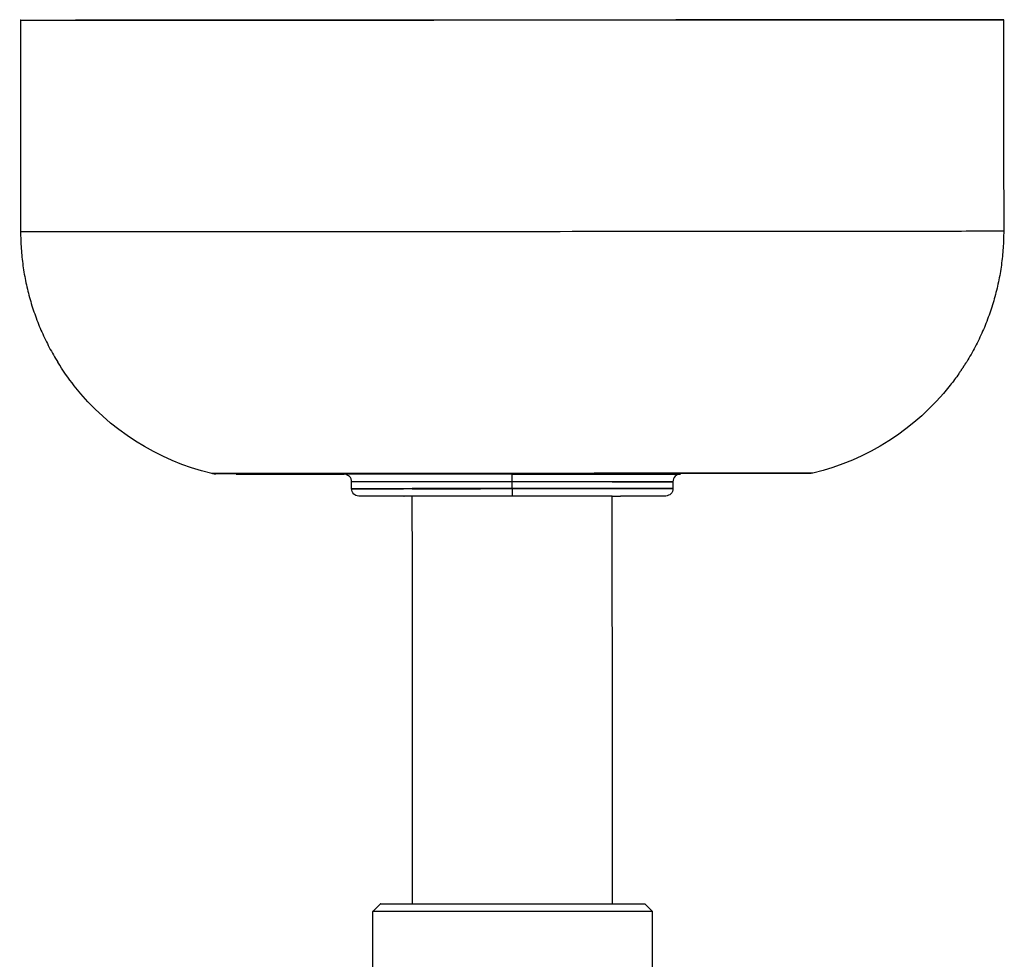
# Model space of a CAD drawing. Header units: millimetres. Extents: x -3019 to -673, y -582 to 1054.
# Tile 8 of 12: x -1285 to -1155, y -458 to -333. Entities that reach past the tile are written whole.
import ezdxf

# ---------------------------------------------------------------- set-up
doc = ezdxf.new("R2010")
doc.units = ezdxf.units.MM
doc.layers.add('Make2D$Visible$Curvas', color=7, linetype='Continuous')

msp = doc.modelspace()

# ---------------------------------------------------------------- linework, layer by layer
at = {"layer": 'Make2D$Visible$Curvas', "color": 7, "lineweight": -3, "true_color": 0xffffff}
for points, knots in [([(-1285.17, -333.52), (-1285.17, -333.51), (-1220.17, -333.47), (-1155.17, -333.43), (-1155.17, -333.44)], [0, 0, 0, 102.101761, 102.101761, 204.203522, 204.203522, 204.203522]), ([(-1155.17, -333.44), (-1155.17, -333.45), (-1220.17, -333.49), (-1285.17, -333.53), (-1285.17, -333.52)], [-204.203522, -204.203522, -204.203522, -102.101761, -102.101761, 0, 0, 0]), ([(-1237.57, -450.33), (-1237.57, -450.33), (-1220.09, -450.32), (-1202.62, -450.31), (-1202.62, -450.3)], [0, 0, 0, 27.453321, 27.453321, 54.906643, 54.906643, 54.906643]), ([(-1201.6, -451.32), (-1201.6, -451.33), (-1220.09, -451.34), (-1238.59, -451.35), (-1238.59, -451.35)], [0, 0, 0, 29.052602, 29.052602, 58.105204, 58.105204, 58.105204])]:
    msp.add_rational_spline(points, [1, 0.707106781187, 1, 0.707106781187, 1], degree=2, knots=knots, dxfattribs=at)
for points, degree in [([(-1285.17, -333.52), (-1285.15, -361.44)], 1), ([(-1156.17, -333.44), (-1156.17, -333.44)], 1), ([(-1155.17, -333.44), (-1155.15, -361.36)], 1), ([(-1155.15, -361.36), (-1155.15, -361.36), (-1155.15, -361.36), (-1155.15, -361.36)], 3), ([(-1254.55, -393.43), (-1258.05, -393.43), (-1260.02, -393.43), (-1259.87, -393.43)], 3), ([(-1254.55, -393.42), (-1251.04, -393.42), (-1245.99, -393.42), (-1240, -393.41)], 3), ([(-1240, -393.42), (-1245.99, -393.43), (-1251.04, -393.43), (-1254.55, -393.43)], 3), ([(-1251.74, -393.53), (-1249.36, -393.53), (-1246.14, -393.53), (-1242.38, -393.52)], 3), ([(-1238.38, -393.52), (-1239.77, -393.52), (-1241.1, -393.52), (-1242.38, -393.52)], 3), ([(-1240, -393.41), (-1237.89, -393.41), (-1235.65, -393.41), (-1233.35, -393.41)], 3), ([(-1233.19, -393.52), (-1234.98, -393.52), (-1236.72, -393.52), (-1238.38, -393.52)], 3), ([(-1220.13, -393.52), (-1226.58, -393.52), (-1232.89, -393.53), (-1238.38, -393.53)], 3), ([(-1220.13, -393.51), (-1224.9, -393.51), (-1229.46, -393.52), (-1233.19, -393.52)], 3), ([(-1220.13, -393.52), (-1215.35, -393.52), (-1210.78, -393.51), (-1207.05, -393.51)], 3), ([(-1220.13, -393.52), (-1220.13, -393.52), (-1220.13, -393.52), (-1220.13, -393.52)], 3), ([(-1207.05, -393.5), (-1207.06, -393.5), (-1207.07, -393.5), (-1207.08, -393.5)], 3), ([(-1207.05, -393.51), (-1203.37, -393.51), (-1200.49, -393.5), (-1199.03, -393.5)], 3), ([(-1206.91, -393.39), (-1204.61, -393.39), (-1202.37, -393.39), (-1200.26, -393.39)], 3), ([(-1200.26, -393.4), (-1202.37, -393.4), (-1204.6, -393.4), (-1206.91, -393.4)], 3), ([(-1206.91, -393.44), (-1206.91, -393.51)], 1), ([(-1200.26, -393.39), (-1194.27, -393.38), (-1189.22, -393.38), (-1185.71, -393.38)], 3), ([(-1185.71, -393.39), (-1189.22, -393.39), (-1194.27, -393.39), (-1200.26, -393.4)], 3), ([(-1199.03, -393.5), (-1199.01, -393.5), (-1198.99, -393.5), (-1198.97, -393.5)], 3), ([(-1198.97, -393.5), (-1198.99, -393.5), (-1199.01, -393.5), (-1199.03, -393.5)], 3), ([(-1198.97, -393.5), (-1198.3, -393.5), (-1197.94, -393.5), (-1197.89, -393.5)], 3), ([(-1197.89, -393.5), (-1197.88, -393.5), (-1197.88, -393.5), (-1197.88, -393.5)], 3), ([(-1181.04, -393.38), (-1181.87, -393.38), (-1183.48, -393.39), (-1185.71, -393.39)], 3), ([(-1180.38, -393.38), (-1180.38, -393.38), (-1180.61, -393.38), (-1181.04, -393.38)], 3), ([(-1241.37, -394.54), (-1241.37, -394.54), (-1241.37, -394.54), (-1241.37, -394.54)], 3), ([(-1241.37, -395.44), (-1241.37, -394.54)], 1), ([(-1220.13, -395.42), (-1220.13, -394.53)], 1), ([(-1220.13, -395.42), (-1220.13, -395.43)], 1), ([(-1198.89, -394.51), (-1198.89, -395.41)], 1), ([(-1220.13, -396.42), (-1225.72, -396.43), (-1230.78, -396.43), (-1234.45, -396.43)], 3), ([(-1234.45, -396.43), (-1234.44, -396.43), (-1234.44, -396.43), (-1234.44, -396.43)], 3), ([(-1233.31, -450.32), (-1233.35, -396.43)], 1), ([(-1233.35, -396.43), (-1233.35, -396.43)], 1), ([(-1220.13, -396.42), (-1220.13, -396.42), (-1220.13, -396.42), (-1220.13, -396.42)], 3), ([(-1220.13, -396.42), (-1220.13, -396.42), (-1220.13, -396.42), (-1220.13, -396.42)], 3), ([(-1206.91, -396.42), (-1210.46, -396.42), (-1215.08, -396.42), (-1220.13, -396.42)], 3), ([(-1206.91, -396.42), (-1206.53, -396.41), (-1206.17, -396.41), (-1205.82, -396.41)], 3), ([(-1206.88, -450.31), (-1206.91, -396.42)], 1), ([(-1205.81, -396.41), (-1205.81, -396.41), (-1205.81, -396.41), (-1205.82, -396.41)], 3), ([(-1238.59, -451.35), (-1237.57, -450.33)], 1), ([(-1201.6, -451.32), (-1202.62, -450.3)], 1), ([(-1238.58, -465.29), (-1238.59, -451.35)], 1), ([(-1201.59, -465.27), (-1201.6, -451.32)], 1)]:
    msp.add_open_spline(points, degree=degree, dxfattribs=at)
for points, knots in [([(-1285.15, -361.44), (-1285.15, -361.45), (-1281.61, -361.45), (-1267.32, -361.44), (-1245.67, -361.43), (-1220.15, -361.42), (-1194.63, -361.4), (-1172.98, -361.38), (-1158.69, -361.37), (-1155.15, -361.36), (-1155.15, -361.36)], [-207.242549, -207.242549, -207.242549, -207.242549, -181.871185, -155.889587, -129.907989, -103.926392, -77.944794, -51.963196, -25.981598, -0.599403, -0.599403, -0.599403, -0.599403]), ([(-1259.88, -393.43), (-1267.06, -391.72), (-1273.46, -387.64), (-1278.05, -381.84), (-1278.84, -380.84), (-1279.57, -379.8), (-1280.23, -378.72)], [0.046713, 0.046713, 0.046713, 0.046713, 22.415121, 22.415121, 22.415121, 26.270419, 26.270419, 26.270419, 26.270419]), ([(-1161.09, -380.24), (-1161.45, -380.76), (-1161.83, -381.27), (-1162.22, -381.77), (-1166.81, -387.57), (-1173.2, -391.66), (-1180.38, -393.38)], [20.747373, 20.747373, 20.747373, 20.747373, 22.652203, 22.652203, 22.652203, 45.022863, 45.022863, 45.022863, 45.022863]), ([(-1180.39, -393.38), (-1180.46, -393.4), (-1180.58, -393.41), (-1180.71, -393.42), (-1180.72, -393.42), (-1180.74, -393.42), (-1180.76, -393.42), (-1180.88, -393.42), (-1181.08, -393.42), (-1181.84, -393.42), (-1182.54, -393.42), (-1185.46, -393.43), (-1188.45, -393.43), (-1192.26, -393.43), (-1199.66, -393.44), (-1209.69, -393.44), (-1220.13, -393.45), (-1230.57, -393.46), (-1240.6, -393.46), (-1248, -393.47), (-1251.81, -393.47), (-1254.8, -393.47), (-1257.72, -393.47), (-1258.42, -393.47), (-1259.18, -393.47), (-1259.38, -393.47), (-1259.5, -393.47), (-1259.52, -393.47), (-1259.54, -393.47), (-1259.55, -393.47), (-1259.68, -393.46), (-1259.8, -393.45), (-1259.87, -393.43)], [1.992396, 1.992396, 1.992396, 1.992396, 2.223134, 2.223134, 2.570866, 2.570866, 3.740624, 3.740624, 8.744734, 8.744734, 16.597628, 16.597628, 33.187246, 33.187246, 33.187246, 64.945447, 64.945447, 64.945447, 96.703649, 96.703649, 96.703649, 113.293266, 113.293266, 121.146161, 121.146161, 126.150271, 126.150271, 127.320029, 127.320029, 127.66776, 127.66776, 127.898499, 127.898499, 127.898499, 127.898499]), ([(-1259.53, -393.47), (-1259.51, -393.47), (-1259.49, -393.47), (-1259.47, -393.47), (-1259.42, -393.46), (-1259.38, -393.46), (-1259.33, -393.45), (-1259.3, -393.45), (-1259.26, -393.44), (-1259.22, -393.43)], [0.3391755, 0.3391755, 0.3391755, 0.3391755, 0.405881, 0.405881, 0.405881, 0.5394271, 0.5394271, 0.5394271, 0.6533888, 0.6533888, 0.6533888, 0.6533888]), ([(-1251.74, -393.54), (-1254.93, -393.54), (-1256.63, -393.54), (-1256.63, -393.54), (-1256.63, -393.54)], [0, 0, 0, 0, 19.553745, 19.566412, 19.566412, 19.566412, 19.566412]), ([(-1238.38, -393.53), (-1241.12, -393.53), (-1243.66, -393.53), (-1245.94, -393.54), (-1248.2, -393.54), (-1250.15, -393.54), (-1251.74, -393.54)], [19.644376, 19.644376, 19.644376, 19.644376, 29.410343, 29.410343, 29.410343, 39.288417, 39.288417, 39.288417, 39.288417]), ([(-1241.37, -394.54), (-1241.37, -394.27), (-1241.48, -394.01), (-1241.67, -393.82), (-1241.75, -393.74), (-1241.84, -393.68), (-1242.01, -393.6), (-1242.21, -393.55), (-1242.29, -393.53)], [37.100218, 37.100218, 37.100218, 37.100218, 37.912289, 37.912289, 37.912289, 38.256199, 38.256199, 38.451562, 38.451562, 38.451562, 38.451562]), ([(-1206.91, -393.4), (-1211.15, -393.41), (-1222.58, -393.41), (-1234.01, -393.42), (-1240, -393.42)], [-35.070603, -35.070603, -35.070603, -35.070603, -21.289122, 0, 0, 0, 0]), ([(-1220.13, -393.51), (-1220.13, -393.5), (-1220.13, -393.49), (-1220.13, -393.49), (-1220.13, -393.48), (-1220.13, -393.47), (-1220.13, -393.46), (-1220.13, -393.44), (-1220.13, -393.43), (-1220.13, -393.42), (-1220.13, -393.41), (-1220.13, -393.41), (-1220.13, -393.41)], [0.1775535, 0.1775535, 0.1775535, 0.1775535, 0.2620928, 0.2620928, 0.2620928, 0.3624758, 0.3624758, 0.3624758, 0.4644559, 0.4644559, 0.4644559, 0.4700486, 0.4700486, 0.4700486, 0.4700486]), ([(-1220.13, -394.53), (-1220.13, -394.51), (-1220.13, -394.48), (-1220.13, -394.46), (-1220.13, -394.43), (-1220.13, -394.4), (-1220.13, -394.36), (-1220.13, -394.33), (-1220.13, -394.3), (-1220.13, -394.26), (-1220.13, -394.23), (-1220.13, -394.2), (-1220.13, -394.17), (-1220.13, -394.14), (-1220.13, -394.1), (-1220.13, -394.07), (-1220.13, -394.04), (-1220.13, -394.01), (-1220.13, -393.98), (-1220.13, -393.95), (-1220.13, -393.93), (-1220.13, -393.9), (-1220.13, -393.87), (-1220.13, -393.85), (-1220.13, -393.82), (-1220.13, -393.82), (-1220.13, -393.81), (-1220.13, -393.81), (-1220.13, -393.79), (-1220.13, -393.78), (-1220.13, -393.77), (-1220.13, -393.75), (-1220.13, -393.73), (-1220.13, -393.71), (-1220.13, -393.69), (-1220.13, -393.67), (-1220.13, -393.65), (-1220.13, -393.63), (-1220.13, -393.62), (-1220.13, -393.6), (-1220.13, -393.59), (-1220.13, -393.58), (-1220.13, -393.57), (-1220.13, -393.56), (-1220.13, -393.55), (-1220.13, -393.54), (-1220.13, -393.53), (-1220.13, -393.53), (-1220.13, -393.52)], [-1.583761, -1.583761, -1.583761, -1.583761, -1.52163, -1.52163, -1.52163, -1.420024, -1.420024, -1.420024, -1.31806, -1.31806, -1.31806, -1.21705, -1.21705, -1.21705, -1.114423, -1.114423, -1.114423, -1.011579, -1.011579, -1.011579, -0.908133, -0.908133, -0.908133, -0.803767, -0.803767, -0.803767, -0.780559, -0.780559, -0.780559, -0.72867, -0.72867, -0.72867, -0.623716, -0.623716, -0.623716, -0.519459, -0.519459, -0.519459, -0.415622, -0.415622, -0.415622, -0.311858, -0.311858, -0.311858, -0.207826, -0.207826, -0.207826, -0.103231, -0.103231, -0.103231, -0.103231]), ([(-1197.89, -393.5), (-1197.89, -393.5), (-1197.9, -393.5), (-1198, -393.51), (-1198.24, -393.57), (-1198.42, -393.65), (-1198.51, -393.71), (-1198.59, -393.8), (-1198.78, -393.99), (-1198.89, -394.24), (-1198.89, -394.51)], [35.520067, 35.520067, 35.520067, 35.520067, 35.644918, 35.644918, 35.865214, 35.865214, 36.209125, 36.209125, 36.209125, 37.021196, 37.021196, 37.021196, 37.021196]), ([(-1180.73, -393.42), (-1180.73, -393.42), (-1180.74, -393.42), (-1180.75, -393.42), (-1180.79, -393.42), (-1180.84, -393.41), (-1180.88, -393.41), (-1180.92, -393.4), (-1180.97, -393.4), (-1181.01, -393.39), (-1181.02, -393.39), (-1181.03, -393.38), (-1181.04, -393.38)], [2.2119341, 2.2119341, 2.2119341, 2.2119341, 2.2327542, 2.2327542, 2.2327542, 2.3643563, 2.3643563, 2.3643563, 2.4971347, 2.4971347, 2.4971347, 2.524332, 2.524332, 2.524332, 2.524332]), ([(-1220.13, -394.53), (-1224.69, -394.53), (-1233.41, -394.53), (-1240.33, -394.54), (-1241.37, -394.54), (-1241.37, -394.54)], [0, 0, 0, 0, 13.936699, 27.873398, 34.841748, 34.841748, 34.841748, 34.841748]), ([(-1241.37, -395.44), (-1241.37, -395.44), (-1240.38, -395.44), (-1236.56, -395.44), (-1233.35, -395.43)], [95.425877, 95.425877, 95.425877, 95.425877, 101.787602, 113.628015, 113.628015, 113.628015, 113.628015]), ([(-1234.45, -396.43), (-1236.4, -396.43), (-1237.94, -396.43), (-1239.44, -396.43), (-1239.8, -396.43), (-1240.19, -396.43), (-1240.29, -396.43), (-1240.36, -396.43), (-1240.37, -396.43), (-1240.38, -396.43), (-1240.38, -396.44), (-1240.5, -396.43), (-1240.74, -396.37), (-1240.91, -396.29), (-1241, -396.22), (-1241.08, -396.14), (-1241.27, -395.96), (-1241.37, -395.7), (-1241.37, -395.44)], [16.316461, 16.316461, 16.316461, 16.316461, 24.946809, 24.946809, 29.03218, 29.03218, 31.638854, 31.638854, 32.253873, 32.253873, 32.448011, 32.448011, 32.663582, 32.663582, 32.999388, 32.999388, 32.999388, 33.799949, 33.799949, 33.799949, 33.799949]), ([(-1233.35, -395.44), (-1236.56, -395.44), (-1240.38, -395.44), (-1241.37, -395.44), (-1241.37, -395.44)], [77.22322, 77.22322, 77.22322, 77.22322, 89.064152, 95.425877, 95.425877, 95.425877, 95.425877]), ([(-1220.13, -395.42), (-1224.69, -395.43), (-1229.35, -395.43), (-1233.11, -395.43), (-1233.35, -395.43)], [0, 0, 0, 0, 13.936699, 14.904799, 14.904799, 14.904799, 14.904799]), ([(-1233.35, -395.44), (-1233.11, -395.44), (-1229.35, -395.44), (-1224.69, -395.43), (-1220.13, -395.43)], [54.779556, 54.779556, 54.779556, 54.779556, 55.746796, 69.683495, 69.683495, 69.683495, 69.683495]), ([(-1206.91, -394.52), (-1207.15, -394.52), (-1210.9, -394.52), (-1215.57, -394.52), (-1220.13, -394.53)], [-14.910109, -14.910109, -14.910109, -14.910109, -13.936699, 0, 0, 0, 0]), ([(-1220.13, -395.43), (-1215.56, -395.43), (-1206.85, -395.42), (-1199.93, -395.42), (-1198.89, -395.41), (-1198.89, -395.41)], [0, 0, 0, 0, 13.936699, 27.873398, 34.841748, 34.841748, 34.841748, 34.841748]), ([(-1198.89, -395.41), (-1198.89, -395.41), (-1199.93, -395.41), (-1206.85, -395.42), (-1215.56, -395.42), (-1220.13, -395.42)], [34.841748, 34.841748, 34.841748, 34.841748, 41.810097, 55.746796, 69.683495, 69.683495, 69.683495, 69.683495]), ([(-1220.13, -395.43), (-1220.13, -395.47), (-1220.13, -395.5), (-1220.13, -395.53), (-1220.13, -395.57), (-1220.13, -395.6), (-1220.13, -395.63), (-1220.13, -395.67), (-1220.13, -395.7), (-1220.13, -395.73), (-1220.13, -395.77), (-1220.13, -395.8), (-1220.13, -395.83), (-1220.13, -395.86), (-1220.13, -395.89), (-1220.13, -395.92), (-1220.13, -395.95), (-1220.13, -395.98), (-1220.13, -396.01), (-1220.13, -396.04), (-1220.13, -396.06), (-1220.13, -396.09), (-1220.13, -396.1), (-1220.13, -396.12), (-1220.13, -396.13), (-1220.13, -396.13), (-1220.13, -396.14), (-1220.13, -396.14), (-1220.13, -396.17), (-1220.13, -396.19), (-1220.13, -396.21), (-1220.13, -396.23), (-1220.13, -396.25), (-1220.13, -396.27), (-1220.13, -396.29), (-1220.13, -396.3), (-1220.13, -396.32), (-1220.13, -396.33), (-1220.13, -396.35), (-1220.13, -396.36), (-1220.13, -396.37), (-1220.13, -396.38), (-1220.13, -396.39), (-1220.13, -396.4), (-1220.13, -396.41), (-1220.13, -396.41), (-1220.13, -396.42), (-1220.13, -396.42), (-1220.13, -396.42)], [0, 0, 0, 0, 0.102124, 0.102124, 0.102124, 0.205596, 0.205596, 0.205596, 0.308509, 0.308509, 0.308509, 0.411161, 0.411161, 0.411161, 0.513891, 0.513891, 0.513891, 0.617043, 0.617043, 0.617043, 0.720892, 0.720892, 0.720892, 0.774227, 0.774227, 0.774227, 0.791904, 0.791904, 0.791904, 0.895167, 0.895167, 0.895167, 0.997517, 0.997517, 0.997517, 1.099271, 1.099271, 1.099271, 1.200812, 1.200812, 1.200812, 1.300762, 1.300762, 1.300762, 1.401663, 1.401663, 1.401663, 1.502235, 1.502235, 1.502235, 1.502235]), ([(-1206.91, -394.51), (-1203.7, -394.51), (-1199.88, -394.51), (-1198.89, -394.51), (-1198.89, -394.51)], [-54.779556, -54.779556, -54.779556, -54.779556, -41.810097, -34.841748, -34.841748, -34.841748, -34.841748]), ([(-1198.89, -394.51), (-1198.89, -394.51), (-1199.88, -394.51), (-1203.7, -394.51), (-1206.91, -394.52)], [34.841748, 34.841748, 34.841748, 34.841748, 41.810097, 54.773386, 54.773386, 54.773386, 54.773386]), ([(-1198.89, -395.41), (-1198.89, -395.68), (-1198.99, -395.93), (-1199.18, -396.12), (-1199.26, -396.2), (-1199.35, -396.26), (-1199.52, -396.34), (-1199.76, -396.4), (-1199.88, -396.41), (-1199.88, -396.41), (-1199.89, -396.41), (-1199.9, -396.41), (-1199.96, -396.41), (-1200.06, -396.41), (-1200.45, -396.41), (-1200.82, -396.41), (-1202.32, -396.41), (-1203.85, -396.41), (-1205.81, -396.41)], [0, 0, 0, 0, 0.800561, 0.800561, 0.800561, 1.136367, 1.136367, 1.351938, 1.351938, 1.546076, 1.546076, 2.161095, 2.161095, 4.767769, 4.767769, 8.85314, 8.85314, 17.483488, 17.483488, 17.483488, 17.483488])]:
    msp.add_open_spline(points, degree=3, knots=knots, dxfattribs=at)
for points, weights in [([(-1285.15, -361.44), (-1285.14, -370.78), (-1280.23, -378.72)], [1, 0.962008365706, 1]), ([(-1155.15, -361.37), (-1155.15, -370.7), (-1160.04, -378.65)], [0.999981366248, 0.958155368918, 0.991990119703]), ([(-1161.09, -380.24), (-1160.54, -379.46), (-1160.04, -378.65)], [0.989456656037, 0.994299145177, 1]), ([(-1233.31, -450.32), (-1233.31, -450.32), (-1233.31, -450.32)], [0.989754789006, 0.994784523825, 1])]:
    msp.add_rational_spline(points, weights, degree=2, dxfattribs=at)

doc.saveas('drawing.dxf')
